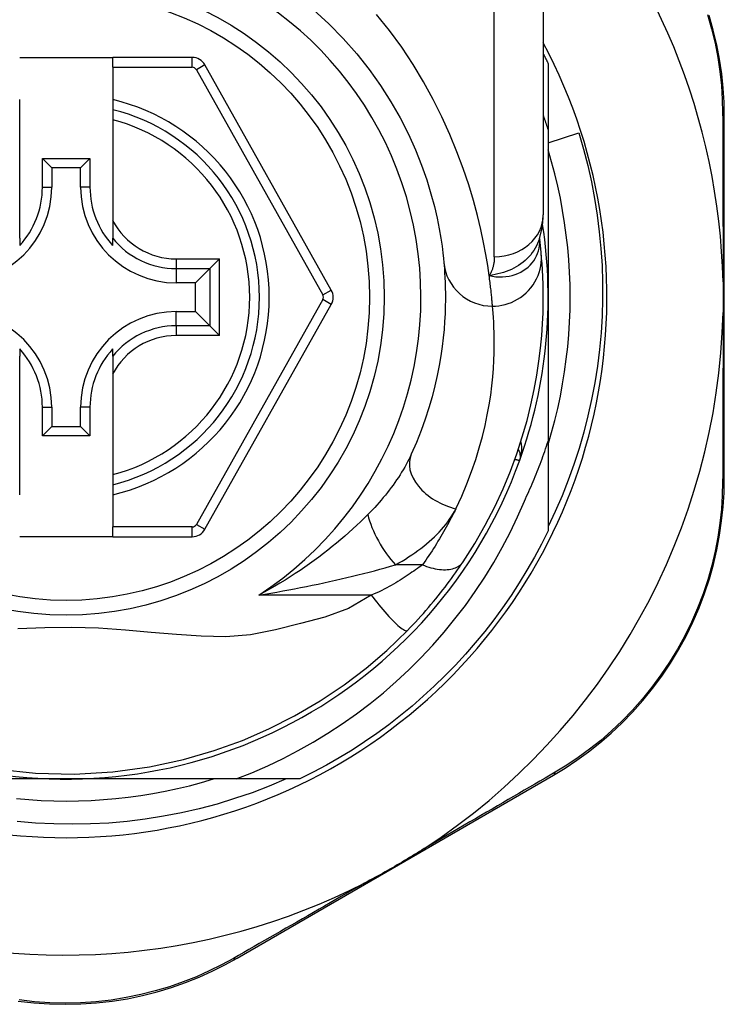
# Model space of a CAD drawing. Header units: inches. Extents: x 19 to 626, y 56 to 294.
# Tile 133 of 203: x 146.226 to 146.792, y 196.995 to 197.788. Entities that reach past the tile are written whole.
import ezdxf

# ---------------------------------------------------------------- set-up
doc = ezdxf.new("R2010")
doc.units = ezdxf.units.IN
doc.header["$MEASUREMENT"] = 0
doc.layers.add('Visible Edges(ANSI)', color=7, linetype='Continuous', lineweight=25)
doc.layers.add('Visible Tangent Edges(ANSI)', color=7, linetype='Continuous', lineweight=25)

msp = doc.modelspace()

# ---------------------------------------------------------------- linework, layer by layer
at = {"layer": 'Visible Edges(ANSI)'}
for p, q in [((146.6468, 197.86812), (146.6468, 197.63086)), ((146.22554, 197.75743), (146.30034, 197.75743)), ((146.36429, 197.75743), (146.30034, 197.75743)), ((146.30034, 197.74955), (146.30034, 197.75743)), ((146.30034, 197.74955), (146.30034, 197.72347)), ((146.47623, 197.57021), (146.37459, 197.75139)), ((146.65073, 197.75251), (146.65073, 197.69945)), ((146.22554, 197.71537), (146.22554, 197.72347)), ((146.30034, 197.72347), (146.30034, 197.71537)), ((146.22554, 197.70725), (146.22554, 197.71537)), ((146.30034, 197.71537), (146.30034, 197.70725)), ((146.22554, 197.62627), (146.22554, 197.70725)), ((146.30034, 197.70725), (146.30034, 197.62627)), ((146.79247, 197.41819), (146.79247, 197.71027)), ((146.65073, 197.69945), (146.65073, 197.56443)), ((146.65073, 197.68868), (146.67534, 197.69661)), ((146.24379, 197.65301), (146.24379, 197.67609)), ((146.24379, 197.67609), (146.25137, 197.66851)), ((146.24379, 197.67609), (146.28208, 197.67609)), ((146.28208, 197.67609), (146.2745, 197.66851)), ((146.28208, 197.67609), (146.28208, 197.65301)), ((146.25137, 197.66851), (146.25137, 197.65301)), ((146.2745, 197.66851), (146.25137, 197.66851)), ((146.2745, 197.65301), (146.2745, 197.66851)), ((146.22554, 197.61199), (146.22554, 197.62627)), ((146.30034, 197.62627), (146.30034, 197.61199)), ((146.22554, 197.61199), (146.22554, 197.60608)), ((146.30034, 197.60608), (146.30034, 197.61199)), ((146.64388, 197.61168), (146.64387, 197.61173)), ((146.38629, 197.59526), (146.37845, 197.58742)), ((146.37845, 197.58742), (146.36702, 197.57599)), ((146.36702, 197.57599), (146.35152, 197.57599)), ((146.36702, 197.55286), (146.36702, 197.57599)), ((146.65073, 197.56443), (146.65073, 197.44851)), ((146.37459, 197.37763), (146.47623, 197.55865)), ((146.35152, 197.55286), (146.36702, 197.55286)), ((146.37845, 197.54143), (146.36702, 197.55286)), ((146.37845, 197.54143), (146.38629, 197.53359)), ((146.22554, 197.52277), (146.22554, 197.51686)), ((146.22554, 197.50258), (146.22554, 197.51686)), ((146.30034, 197.51686), (146.30034, 197.52277)), ((146.30034, 197.51686), (146.30034, 197.50258)), ((146.22554, 197.4216), (146.22554, 197.50258)), ((146.30034, 197.50258), (146.30034, 197.4216)), ((146.24379, 197.45276), (146.24379, 197.47584)), ((146.25137, 197.47584), (146.25137, 197.46034)), ((146.2745, 197.46034), (146.2745, 197.47584)), ((146.28208, 197.47584), (146.28208, 197.45276)), ((146.24379, 197.45276), (146.25137, 197.46034)), ((146.25137, 197.46034), (146.2745, 197.46034)), ((146.28208, 197.45276), (146.2745, 197.46034)), ((146.28208, 197.45276), (146.24379, 197.45276)), ((146.65073, 197.44851), (146.65073, 197.37634)), ((146.22554, 197.41348), (146.22554, 197.4216)), ((146.30034, 197.4216), (146.30034, 197.41348)), ((146.22554, 197.40538), (146.22554, 197.41348)), ((146.30034, 197.41348), (146.30034, 197.40538)), ((146.30034, 197.40538), (146.30034, 197.37947)), ((146.30034, 197.3716), (146.30034, 197.37947)), ((146.30034, 197.3716), (146.22554, 197.3716)), ((146.30034, 197.3716), (146.36429, 197.3716)), ((146.26294, 197.17663), (146.10703, 197.17663)), ((146.39964, 197.17663), (146.26294, 197.17663)), ((146.45102, 197.17663), (146.39964, 197.17663)), ((146.4004, 197.0323), (146.65496, 197.1797))]:
    msp.add_line(p, q, dxfattribs=at)
at = {"layer": 'Visible Edges(ANSI)', "flags": 128}
for points in [[(146.46203, 197.79563), (146.47432, 197.78444), (146.48591, 197.77269), (146.49674, 197.76046), (146.50678, 197.74783), (146.51594, 197.7349), (146.52423, 197.7218), (146.53166, 197.70868), (146.53824, 197.69567), (146.54399, 197.68293), (146.54893, 197.6706), (146.55308, 197.65881), (146.55647, 197.64773), (146.55922, 197.63746), (146.56142, 197.62807), (146.56313, 197.61959), (146.56443, 197.61207), (146.56537, 197.60555), (146.56603, 197.60008), (146.56647, 197.5957), (146.56677, 197.59245)], [(146.79247, 197.71027), (146.79224, 197.72141), (146.79154, 197.73277), (146.79036, 197.74431), (146.78865, 197.75596), (146.78641, 197.76769), (146.78364, 197.77946), (146.78031, 197.79122)], [(146.6468, 197.76042), (146.64696, 197.76009), (146.64713, 197.75976), (146.6473, 197.75944), (146.64746, 197.75911), (146.64763, 197.75878), (146.6478, 197.75845), (146.64796, 197.75812), (146.64813, 197.75779), (146.64829, 197.75746), (146.64846, 197.75713), (146.64862, 197.75681), (146.64878, 197.75648), (146.64895, 197.75615), (146.64911, 197.75582), (146.64928, 197.75549), (146.64944, 197.75516), (146.6496, 197.75483), (146.64976, 197.7545), (146.64993, 197.75417), (146.65009, 197.75383), (146.65025, 197.7535), (146.65041, 197.75317), (146.65057, 197.75284), (146.65073, 197.75251)], [(146.65073, 197.69945), (146.65058, 197.69994), (146.65042, 197.70042), (146.65026, 197.70091), (146.6501, 197.70139), (146.64994, 197.70188), (146.64978, 197.70236), (146.64962, 197.70285), (146.64946, 197.70333), (146.6493, 197.70381), (146.64913, 197.7043), (146.64897, 197.70478), (146.64881, 197.70527), (146.64864, 197.70575), (146.64848, 197.70623), (146.64831, 197.70672), (146.64815, 197.7072), (146.64798, 197.70768), (146.64781, 197.70816), (146.64764, 197.70865), (146.64748, 197.70913), (146.64731, 197.70961), (146.64714, 197.71009), (146.64697, 197.71057), (146.6468, 197.71105)], [(146.67534, 197.69661), (146.67915, 197.68356), (146.68254, 197.67041), (146.68551, 197.65718), (146.68806, 197.64386), (146.6902, 197.63048), (146.69191, 197.61705), (146.6932, 197.60357), (146.69407, 197.59005), (146.69451, 197.57651), (146.69453, 197.56295), (146.69413, 197.54938), (146.69329, 197.53582), (146.69203, 197.52228), (146.69034, 197.5088), (146.68823, 197.4954), (146.6857, 197.48208), (146.68276, 197.46885), (146.6794, 197.45573), (146.67563, 197.44272), (146.67146, 197.42984), (146.66688, 197.41709), (146.66189, 197.40449), (146.65651, 197.39204), (146.65073, 197.37975)], [(146.65073, 197.44587), (146.65355, 197.4555), (146.65612, 197.46519), (146.65845, 197.47494), (146.66054, 197.48474), (146.66239, 197.4946), (146.664, 197.50449), (146.66535, 197.51443), (146.66647, 197.52439), (146.66733, 197.53438), (146.66795, 197.54438), (146.66833, 197.5544), (146.66845, 197.56443), (146.66833, 197.57445), (146.66795, 197.58447), (146.66733, 197.59448), (146.66647, 197.60446), (146.66535, 197.61443), (146.664, 197.62436), (146.66239, 197.63426), (146.66054, 197.64411), (146.65845, 197.65392), (146.65612, 197.66367), (146.65355, 197.67336), (146.65073, 197.68298)], [(146.64377, 197.61143), (146.64609, 197.62132), (146.6468, 197.63086)], [(146.64517, 197.59968), (146.64514, 197.60002), (146.64511, 197.60038), (146.64507, 197.60075), (146.64504, 197.60113), (146.645, 197.60152), (146.64496, 197.60194), (146.64492, 197.60236), (146.64487, 197.6028), (146.64483, 197.60325), (146.64478, 197.60372), (146.64473, 197.6042), (146.64468, 197.60469), (146.64462, 197.6052), (146.64457, 197.60572), (146.64451, 197.60625), (146.64445, 197.6068), (146.64439, 197.60736), (146.64432, 197.60794), (146.64425, 197.60853), (146.64418, 197.60913), (146.64411, 197.60975), (146.64404, 197.61038), (146.64396, 197.61102), (146.64388, 197.61168)], [(146.58232, 197.35149), (146.5917, 197.36627), (146.60016, 197.38104), (146.60774, 197.39573), (146.61447, 197.41024), (146.62038, 197.42449), (146.62552, 197.43842), (146.62995, 197.45197), (146.63373, 197.46512), (146.6369, 197.47782), (146.63952, 197.49003), (146.64164, 197.50173), (146.64332, 197.51288), (146.64461, 197.52348), (146.64555, 197.53351), (146.64619, 197.54294), (146.64659, 197.55177), (146.64677, 197.55999), (146.64678, 197.56758), (146.64666, 197.57454), (146.64644, 197.58087), (146.64616, 197.58655), (146.64583, 197.59158), (146.6455, 197.59596), (146.64517, 197.59968)], [(146.56677, 197.59245), (146.56698, 197.58999), (146.56721, 197.58715), (146.56743, 197.58393), (146.56764, 197.58033), (146.56782, 197.57636), (146.56796, 197.57202), (146.56804, 197.56731), (146.56805, 197.56224), (146.56796, 197.55683), (146.56777, 197.55107), (146.56745, 197.54497), (146.56697, 197.53853), (146.56631, 197.53176), (146.56546, 197.52466), (146.56438, 197.51723), (146.56306, 197.50947), (146.56147, 197.50139), (146.55958, 197.49301), (146.55736, 197.48437), (146.5548, 197.47548), (146.55186, 197.46636), (146.54854, 197.45706), (146.5448, 197.44758), (146.54061, 197.43796)], [(146.79147, 197.57675), (146.79149, 197.57572), (146.79151, 197.57469), (146.79153, 197.57366), (146.79155, 197.57263), (146.79156, 197.5716), (146.79157, 197.57057), (146.79158, 197.56954), (146.79159, 197.56852), (146.7916, 197.56749), (146.7916, 197.56647), (146.7916, 197.56544), (146.79161, 197.56442), (146.7916, 197.56339), (146.7916, 197.56237), (146.7916, 197.56134), (146.79159, 197.56032), (146.79158, 197.55929), (146.79157, 197.55827), (146.79156, 197.55724), (146.79155, 197.55622), (146.79153, 197.55519), (146.79151, 197.55416), (146.79149, 197.55313), (146.79147, 197.55211)], [(146.63159, 197.40029), (146.63251, 197.40225), (146.63342, 197.40421), (146.63432, 197.40618), (146.63521, 197.40816), (146.63609, 197.41013), (146.63696, 197.41211), (146.63782, 197.4141), (146.63866, 197.41609), (146.6395, 197.41809), (146.64032, 197.42009), (146.64114, 197.42209), (146.64194, 197.4241), (146.64273, 197.42611), (146.64351, 197.42813), (146.64429, 197.43015), (146.64505, 197.43217), (146.64579, 197.4342), (146.64653, 197.43623), (146.64726, 197.43827), (146.64798, 197.44031), (146.64868, 197.44235), (146.64938, 197.4444), (146.65006, 197.44645), (146.65073, 197.44851)], [(146.65496, 197.1797), (146.66444, 197.18544), (146.67389, 197.19171), (146.68324, 197.19848), (146.69244, 197.20577), (146.70144, 197.21354), (146.7102, 197.2218), (146.71869, 197.23053), (146.72687, 197.23972), (146.73468, 197.24937), (146.7421, 197.25944), (146.74909, 197.26988), (146.75562, 197.28064), (146.76166, 197.29168), (146.76719, 197.30296), (146.77218, 197.31442), (146.77659, 197.32602), (146.78043, 197.33769), (146.78371, 197.3494), (146.78645, 197.36111), (146.78865, 197.37277), (146.79034, 197.38435), (146.79153, 197.39581), (146.79223, 197.4071), (146.79247, 197.41819)], [(146.39964, 197.17663), (146.41244, 197.18172), (146.42506, 197.18724), (146.43749, 197.19317), (146.44972, 197.19953), (146.46175, 197.2063), (146.47355, 197.21348), (146.48512, 197.22107), (146.49641, 197.22903), (146.50741, 197.23736), (146.51813, 197.24606), (146.52854, 197.25511), (146.53864, 197.26451), (146.54842, 197.27425), (146.55786, 197.28432), (146.56697, 197.29471), (146.57573, 197.30542), (146.5841, 197.3164), (146.59209, 197.32766), (146.59969, 197.33917), (146.6069, 197.35094), (146.61369, 197.36294), (146.62008, 197.37517), (146.62605, 197.38763), (146.63159, 197.40029)], [(146.65073, 197.37634), (146.64535, 197.36563), (146.63967, 197.35507), (146.63371, 197.34467), (146.62745, 197.33444), (146.62091, 197.32439), (146.6141, 197.31453), (146.60701, 197.30486), (146.59966, 197.29539), (146.59204, 197.28613), (146.58418, 197.27708), (146.57606, 197.26826), (146.5677, 197.25966), (146.55911, 197.2513), (146.55028, 197.24319), (146.54124, 197.23532), (146.53197, 197.22771), (146.5225, 197.22035), (146.51283, 197.21327), (146.50297, 197.20645), (146.49292, 197.19991), (146.48269, 197.19366), (146.4723, 197.18769), (146.46174, 197.18201), (146.45102, 197.17663)], [(146.53758, 197.29625), (146.53973, 197.29847), (146.54187, 197.30071), (146.544, 197.30298), (146.54612, 197.30528), (146.54822, 197.3076), (146.55031, 197.30994), (146.55238, 197.31229), (146.55441, 197.31465), (146.55642, 197.31701), (146.55839, 197.31937), (146.56034, 197.32173), (146.56224, 197.32409), (146.56412, 197.32644), (146.56596, 197.32878), (146.56776, 197.33112), (146.56952, 197.33345), (146.57126, 197.33576), (146.57295, 197.33807), (146.57461, 197.34036), (146.57624, 197.34264), (146.57782, 197.34489), (146.57936, 197.34712), (146.58086, 197.34932), (146.58232, 197.35149)], [(146.20758, 197.18458), (146.23816, 197.18137), (146.26932, 197.18062), (146.30039, 197.18241), (146.33009, 197.18649), (146.35731, 197.19234), (146.3821, 197.19953), (146.40484, 197.20774), (146.42611, 197.21697), (146.4467, 197.22741), (146.46727, 197.23947), (146.48671, 197.25253), (146.50425, 197.26586), (146.52087, 197.28014), (146.53758, 197.29625)], [(146.2229, 197.1609), (146.23289, 197.16003), (146.24289, 197.15941), (146.25291, 197.15904), (146.26294, 197.15891), (146.27296, 197.15904), (146.28298, 197.15941), (146.29299, 197.16003), (146.30298, 197.1609), (146.31294, 197.16201), (146.32287, 197.16337), (146.33277, 197.16497), (146.34262, 197.16682), (146.35243, 197.16891), (146.36218, 197.17125), (146.37187, 197.17382), (146.38149, 197.17663)], [(146.43985, 197.17663), (146.42625, 197.17089), (146.41245, 197.16561), (146.39845, 197.16081), (146.38429, 197.1565), (146.37001, 197.15269), (146.35562, 197.14938), (146.34114, 197.14658), (146.32657, 197.14428), (146.31194, 197.14249), (146.29725, 197.1412), (146.28252, 197.14043), (146.26777, 197.14017), (146.25299, 197.14042), (146.23822, 197.14119), (146.22347, 197.14247)], [(146.55105, 197.12069), (146.54911, 197.11944), (146.54716, 197.1182), (146.54521, 197.11698), (146.54325, 197.11576), (146.54127, 197.11455), (146.53927, 197.11334), (146.53726, 197.11213), (146.53526, 197.11093), (146.53328, 197.10976), (146.53131, 197.1086), (146.52935, 197.10745), (146.52738, 197.10631), (146.52541, 197.10518), (146.52344, 197.10404), (146.52146, 197.10292), (146.51948, 197.10179), (146.51749, 197.10068), (146.51548, 197.09956), (146.51344, 197.09843), (146.51137, 197.0973), (146.50928, 197.09617), (146.5072, 197.09506), (146.50511, 197.09397), (146.50305, 197.0929)], [(146.22443, 196.99784), (146.23691, 196.99642), (146.24951, 196.99556), (146.26217, 196.99527), (146.27482, 196.99554), (146.28742, 196.99638), (146.29991, 196.99779), (146.31223, 196.99977), (146.32433, 197.0023), (146.33617, 197.00533), (146.34774, 197.00883), (146.359, 197.01278), (146.36992, 197.01713), (146.38048, 197.02186), (146.39064, 197.02693), (146.4004, 197.0323)]]:
    msp.add_lwpolyline(points, dxfattribs=at)
at = {"layer": 'Visible Edges(ANSI)'}
msp.add_circle((146.26294, 197.56443), 0.25591, dxfattribs=at)
for centre, radius, start, end in [((146.26208, 197.56443), 0.52953, 1.33308, 43.40464), ((146.26294, 197.56443), 0.43504, 151.92751, 28.07249), ((146.36429, 197.74562), 0.01181, 29.29123, 90), ((146.26294, 197.56443), 0.15551, 283.91643, 76.08357), ((146.17435, 197.65301), 0.07702, 270, 0), ((146.17435, 197.65301), 0.06944, 317.48259, 0), ((146.35152, 197.65301), 0.07702, 180, 270), ((146.35152, 197.65301), 0.06944, 180, 222.51741), ((146.26294, 197.56443), 0.3878, 171.33391, 340.21195), ((146.26294, 197.56443), 0.3878, 340.21195, 8.66609), ((146.46593, 197.56443), 0.01181, 330.68681, 29.29123), ((146.17435, 197.47584), 0.07702, 0, 90), ((146.35152, 197.47584), 0.07702, 90, 180), ((146.26208, 197.56443), 0.52953, 303.07249, 358.66692), ((146.17435, 197.47584), 0.06944, 0, 42.51741), ((146.35152, 197.47584), 0.06944, 137.48259, 180), ((146.61857, 197.43647), 0.00984, 340.21195, 33.93658), ((146.36429, 197.38341), 0.01181, 270, 330.68681), ((146.26208, 197.56443), 0.52953, 251.08535, 297.06854)]:
    msp.add_arc(centre, radius, start, end, dxfattribs=at)
at = {"layer": 'Visible Tangent Edges(ANSI)'}
for p, q in [((146.60743, 197.59696), (146.60743, 197.86812)), ((146.36429, 197.74955), (146.36429, 197.75743)), ((146.30034, 197.74955), (146.36429, 197.74955)), ((146.37459, 197.75139), (146.36772, 197.74754)), ((146.36772, 197.74754), (146.46936, 197.56636)), ((146.24379, 197.65301), (146.25137, 197.65301)), ((146.28208, 197.65301), (146.2745, 197.65301)), ((146.35152, 197.59526), (146.38629, 197.59526)), ((146.35152, 197.59526), (146.35152, 197.58742)), ((146.38629, 197.53359), (146.38629, 197.59526)), ((146.35152, 197.58742), (146.37845, 197.58742)), ((146.35152, 197.58742), (146.35152, 197.57599)), ((146.37845, 197.58742), (146.37845, 197.54143)), ((146.46936, 197.56636), (146.47623, 197.57021)), ((146.46936, 197.5625), (146.36772, 197.38148)), ((146.47623, 197.55865), (146.46936, 197.5625)), ((146.35152, 197.54143), (146.35152, 197.55286)), ((146.35152, 197.54143), (146.35152, 197.53359)), ((146.37845, 197.54143), (146.35152, 197.54143)), ((146.38629, 197.53359), (146.35152, 197.53359)), ((146.24379, 197.47584), (146.25137, 197.47584)), ((146.28208, 197.47584), (146.2745, 197.47584)), ((146.36429, 197.37947), (146.30034, 197.37947)), ((146.36429, 197.3716), (146.36429, 197.37947)), ((146.36772, 197.38148), (146.37459, 197.37763)), ((146.54956, 197.34902), (146.5279, 197.34902)), ((146.50841, 197.32472), (146.4179, 197.32472))]:
    msp.add_line(p, q, dxfattribs=at)
at = {"layer": 'Visible Tangent Edges(ANSI)', "flags": 128}
for points in [[(146.60329, 197.5819), (146.60212, 197.58987), (146.60066, 197.59873), (146.59884, 197.60845), (146.5966, 197.61897), (146.59391, 197.63025), (146.59069, 197.64224), (146.58687, 197.65486), (146.58242, 197.66801), (146.57734, 197.68157), (146.57161, 197.69544), (146.56523, 197.7095), (146.55818, 197.72366), (146.55045, 197.73779), (146.54204, 197.7518), (146.53292, 197.76557), (146.52315, 197.77903), (146.51275, 197.7921)], [(146.77899, 197.79191), (146.78227, 197.7804), (146.78502, 197.76889), (146.78724, 197.75741), (146.78895, 197.746), (146.79015, 197.73472), (146.79087, 197.7236), (146.79114, 197.71271)], [(146.79114, 197.71271), (146.79116, 197.70747), (146.79118, 197.7022), (146.7912, 197.69688), (146.79122, 197.69152), (146.79124, 197.68612), (146.79126, 197.68067), (146.79128, 197.67519), (146.7913, 197.66967), (146.79131, 197.6641), (146.79133, 197.6585), (146.79135, 197.65287), (146.79136, 197.64719), (146.79138, 197.64148), (146.79139, 197.63574), (146.7914, 197.62996), (146.79141, 197.62415), (146.79142, 197.61831), (146.79143, 197.61244), (146.79144, 197.60654), (146.79145, 197.60061), (146.79146, 197.59467), (146.79146, 197.5887), (146.79147, 197.58273), (146.79147, 197.57675)], [(146.64378, 197.61144), (146.64308, 197.60948), (146.64228, 197.60757), (146.64137, 197.60569), (146.64035, 197.60385), (146.63922, 197.60206), (146.638, 197.60033), (146.63669, 197.59866), (146.63528, 197.59705), (146.63378, 197.59551), (146.63219, 197.59404), (146.63053, 197.59264), (146.62878, 197.59132), (146.62696, 197.59007), (146.62507, 197.58891), (146.62313, 197.58784), (146.62112, 197.58686), (146.61906, 197.58596), (146.61695, 197.58514), (146.61479, 197.58441), (146.61258, 197.58375), (146.61032, 197.58318), (146.60802, 197.58268), (146.60567, 197.58225), (146.60329, 197.5819)], [(146.60329, 197.5819), (146.60602, 197.58132), (146.60875, 197.58095), (146.61144, 197.58078), (146.6141, 197.58081), (146.61671, 197.58102), (146.61926, 197.58141), (146.62174, 197.58198), (146.62415, 197.58272), (146.62645, 197.58362), (146.62866, 197.58468), (146.63074, 197.58588), (146.6327, 197.58722), (146.63453, 197.58869), (146.63622, 197.59028), (146.63776, 197.59198), (146.63914, 197.59378), (146.64036, 197.59567), (146.64141, 197.59763), (146.64229, 197.59966), (146.64299, 197.60174), (146.64351, 197.60387), (146.64385, 197.60604), (146.644, 197.60822), (146.64397, 197.6104)], [(146.64397, 197.6104), (146.64397, 197.61048), (146.64396, 197.61055), (146.64396, 197.61062), (146.64396, 197.61069), (146.64395, 197.61076), (146.64395, 197.61082), (146.64394, 197.61088), (146.64394, 197.61094), (146.64394, 197.611), (146.64393, 197.61106), (146.64393, 197.61112), (146.64392, 197.61117), (146.64392, 197.61122), (146.64392, 197.61127), (146.64391, 197.61132), (146.64391, 197.61137), (146.6439, 197.61141), (146.6439, 197.61145), (146.6439, 197.6115), (146.64389, 197.61154), (146.64389, 197.61158), (146.64388, 197.61161), (146.64388, 197.61165), (146.64388, 197.61168)], [(146.60743, 197.59696), (146.60742, 197.59627), (146.6074, 197.59558), (146.60736, 197.5949), (146.60732, 197.59422), (146.60725, 197.59355), (146.60718, 197.59288), (146.60709, 197.59222), (146.60698, 197.59156), (146.60686, 197.59091), (146.60673, 197.59026), (146.60658, 197.58962), (146.60642, 197.58898), (146.60624, 197.58836), (146.60605, 197.58773), (146.60584, 197.58712), (146.60562, 197.58651), (146.60538, 197.58591), (146.60512, 197.58531), (146.60486, 197.58473), (146.60457, 197.58414), (146.60427, 197.58357), (146.60396, 197.583), (146.60363, 197.58245), (146.60329, 197.5819)], [(146.60597, 197.5572), (146.60842, 197.55728), (146.61093, 197.55752), (146.61348, 197.55793), (146.61605, 197.55852), (146.61862, 197.55929), (146.62118, 197.56025), (146.6237, 197.56141), (146.62617, 197.56276), (146.62856, 197.56429), (146.63085, 197.566), (146.63301, 197.56789), (146.63504, 197.56993), (146.63691, 197.57211), (146.63861, 197.57441), (146.64013, 197.57682), (146.64145, 197.57931), (146.64258, 197.58186), (146.64351, 197.58445), (146.64424, 197.58705), (146.64478, 197.58966), (146.64513, 197.59224), (146.64531, 197.59478), (146.64532, 197.59726), (146.64517, 197.59968)], [(146.60597, 197.5572), (146.60592, 197.55779), (146.60587, 197.55841), (146.60582, 197.55908), (146.60576, 197.55978), (146.60569, 197.56052), (146.60562, 197.5613), (146.60555, 197.56213), (146.60547, 197.56299), (146.60539, 197.56388), (146.6053, 197.56482), (146.6052, 197.5658), (146.6051, 197.56681), (146.60499, 197.56786), (146.60487, 197.56895), (146.60475, 197.57008), (146.60462, 197.57124), (146.60448, 197.57245), (146.60434, 197.57368), (146.60418, 197.57496), (146.60402, 197.57627), (146.60385, 197.57762), (146.60367, 197.57901), (146.60348, 197.58044), (146.60329, 197.5819)], [(146.57644, 197.39418), (146.58116, 197.40433), (146.58539, 197.41433), (146.58915, 197.42415), (146.59246, 197.43377), (146.59535, 197.44315), (146.59785, 197.45227), (146.59999, 197.46111), (146.60179, 197.46964), (146.60328, 197.47782), (146.60449, 197.48566), (146.60546, 197.49316), (146.6062, 197.5003), (146.60674, 197.5071), (146.6071, 197.51353), (146.60732, 197.51961), (146.60742, 197.52533), (146.60741, 197.53068), (146.60732, 197.53564), (146.60716, 197.54022), (146.60696, 197.54442), (146.60672, 197.54821), (146.60647, 197.55161), (146.60621, 197.5546), (146.60597, 197.5572)], [(146.79147, 197.55211), (146.79147, 197.54612), (146.79146, 197.54013), (146.79146, 197.53416), (146.79145, 197.5282), (146.79144, 197.52227), (146.79143, 197.51636), (146.79142, 197.51048), (146.79141, 197.50463), (146.7914, 197.49881), (146.79139, 197.49301), (146.79138, 197.48725), (146.79136, 197.48152), (146.79135, 197.47583), (146.79133, 197.47017), (146.79131, 197.46454), (146.7913, 197.45895), (146.79128, 197.4534), (146.79126, 197.44789), (146.79124, 197.44242), (146.79122, 197.437), (146.7912, 197.43162), (146.79118, 197.42628), (146.79116, 197.421), (146.79113, 197.41576)], [(146.62783, 197.43314), (146.62805, 197.43375), (146.62824, 197.43436), (146.62843, 197.43498), (146.6286, 197.43561), (146.62876, 197.43623), (146.6289, 197.43687), (146.62903, 197.4375), (146.62915, 197.43814), (146.62925, 197.43877), (146.62933, 197.43941), (146.6294, 197.44005), (146.62946, 197.44069), (146.6295, 197.44133), (146.62952, 197.44196), (146.62952, 197.4426), (146.62951, 197.44324), (146.62949, 197.44387), (146.62944, 197.4445), (146.62938, 197.44513), (146.6293, 197.44576), (146.6292, 197.44638), (146.62908, 197.447), (146.62894, 197.44761), (146.62878, 197.44821)], [(146.54061, 197.43796), (146.53965, 197.43591), (146.53864, 197.43385), (146.53758, 197.43179), (146.53647, 197.42972), (146.53531, 197.42764), (146.5341, 197.42557), (146.53285, 197.42349), (146.53155, 197.42142), (146.53021, 197.41936), (146.52884, 197.4173), (146.52742, 197.41525), (146.52596, 197.41321), (146.52447, 197.41117), (146.52293, 197.40914), (146.52136, 197.40712), (146.51975, 197.40511), (146.5181, 197.40311), (146.51642, 197.40111), (146.5147, 197.39913), (146.51294, 197.39716), (146.51115, 197.3952), (146.50933, 197.39325), (146.50748, 197.39133), (146.50559, 197.38942)], [(146.62394, 197.43397), (146.62424, 197.4339), (146.62453, 197.43384), (146.62481, 197.43378), (146.62508, 197.43372), (146.62534, 197.43367), (146.62559, 197.43362), (146.62582, 197.43357), (146.62605, 197.43352), (146.62626, 197.43347), (146.62645, 197.43343), (146.62664, 197.43339), (146.62681, 197.43336), (146.62697, 197.43332), (146.62712, 197.43329), (146.62725, 197.43326), (146.62737, 197.43324), (146.62748, 197.43322), (146.62757, 197.4332), (146.62765, 197.43318), (146.62772, 197.43317), (146.62777, 197.43316), (146.6278, 197.43315), (146.62783, 197.43314), (146.62783, 197.43314)], [(146.79113, 197.41576), (146.79086, 197.40491), (146.79013, 197.39385), (146.78893, 197.38264), (146.78724, 197.37131), (146.78505, 197.3599), (146.78234, 197.34845), (146.77911, 197.33699), (146.77533, 197.32556), (146.77099, 197.31421), (146.7661, 197.30299), (146.76068, 197.29196), (146.75476, 197.28114), (146.74837, 197.2706), (146.74153, 197.26038), (146.73428, 197.25051), (146.72664, 197.24105), (146.71865, 197.23204), (146.71036, 197.22347), (146.7018, 197.21537), (146.69301, 197.20773), (146.68402, 197.20057), (146.67489, 197.19391), (146.66567, 197.18774), (146.65642, 197.18208)], [(146.5279, 197.34902), (146.53061, 197.35054), (146.53329, 197.35209), (146.53591, 197.35369), (146.53849, 197.35532), (146.54102, 197.35699), (146.5435, 197.35869), (146.54591, 197.36042), (146.54828, 197.36219), (146.55058, 197.36399), (146.55282, 197.36582), (146.555, 197.36767), (146.55711, 197.36956), (146.55916, 197.37148), (146.56113, 197.37342), (146.56304, 197.3754), (146.56487, 197.3774), (146.56663, 197.37942), (146.5683, 197.38147), (146.5699, 197.38355), (146.5714, 197.38565), (146.57281, 197.38776), (146.57413, 197.38989), (146.57534, 197.39203), (146.57644, 197.39418)], [(146.57644, 197.39418), (146.57553, 197.39233), (146.5746, 197.39047), (146.57366, 197.38861), (146.57269, 197.38674), (146.57171, 197.38487), (146.57071, 197.383), (146.5697, 197.38112), (146.56866, 197.37924), (146.56761, 197.37736), (146.56653, 197.37548), (146.56544, 197.37359), (146.56433, 197.37171), (146.56321, 197.36982), (146.56206, 197.36793), (146.5609, 197.36604), (146.55971, 197.36415), (146.55851, 197.36226), (146.55729, 197.36037), (146.55605, 197.35848), (146.5548, 197.35659), (146.55352, 197.3547), (146.55222, 197.35281), (146.5509, 197.35092), (146.54956, 197.34902)], [(146.50559, 197.38942), (146.50272, 197.38657), (146.49976, 197.38371), (146.49672, 197.38084), (146.49361, 197.37796), (146.49042, 197.37508), (146.48716, 197.37221), (146.48383, 197.36935), (146.48044, 197.3665), (146.47698, 197.36367), (146.47346, 197.36086), (146.46989, 197.35807), (146.46625, 197.3553), (146.46255, 197.35257), (146.45879, 197.34986), (146.45496, 197.34717), (146.45108, 197.34452), (146.44713, 197.34191), (146.44312, 197.33932), (146.43906, 197.33678), (146.43494, 197.33428), (146.43076, 197.33182), (146.42652, 197.3294), (146.42224, 197.32704), (146.4179, 197.32472)], [(146.54956, 197.34902), (146.55124, 197.34836), (146.55294, 197.34775), (146.55465, 197.34719), (146.55637, 197.34668), (146.55809, 197.34625), (146.5598, 197.34587), (146.5615, 197.34557), (146.56318, 197.34534), (146.56483, 197.34518), (146.56645, 197.3451), (146.56803, 197.34509), (146.56955, 197.34517), (146.57103, 197.34532), (146.57244, 197.34555), (146.57378, 197.34585), (146.57505, 197.34623), (146.57625, 197.34668), (146.57737, 197.34719), (146.57841, 197.34777), (146.57936, 197.34841), (146.58023, 197.34911), (146.58101, 197.34986), (146.58171, 197.35065), (146.58232, 197.35149)], [(146.4179, 197.32472), (146.42274, 197.3255), (146.42757, 197.32631), (146.43239, 197.32714), (146.4372, 197.32799), (146.44198, 197.32886), (146.44675, 197.32975), (146.45151, 197.33067), (146.45624, 197.33161), (146.46095, 197.33256), (146.46564, 197.33354), (146.4703, 197.33453), (146.47493, 197.33555), (146.47955, 197.33658), (146.48413, 197.33763), (146.48869, 197.3387), (146.49322, 197.33979), (146.49773, 197.3409), (146.50219, 197.34202), (146.50662, 197.34316), (146.51099, 197.34431), (146.51531, 197.34548), (146.51958, 197.34665), (146.52377, 197.34783), (146.5279, 197.34902)], [(146.54956, 197.34902), (146.54825, 197.34805), (146.54691, 197.34706), (146.54552, 197.34606), (146.5441, 197.34505), (146.54265, 197.34403), (146.54116, 197.343), (146.53963, 197.34197), (146.53808, 197.34093), (146.53649, 197.33988), (146.53488, 197.33884), (146.53323, 197.33778), (146.53155, 197.33673), (146.52983, 197.33567), (146.52809, 197.33461), (146.52632, 197.33355), (146.52452, 197.33249), (146.52269, 197.33144), (146.52083, 197.33038), (146.51892, 197.32935), (146.51694, 197.32834), (146.51489, 197.32738), (146.51278, 197.32645), (146.51062, 197.32556), (146.50841, 197.32472)], [(146.50841, 197.32472), (146.49019, 197.31396), (146.47112, 197.30689), (146.45145, 197.30168), (146.43134, 197.2966), (146.41118, 197.29255), (146.39129, 197.29113), (146.37154, 197.29147), (146.35163, 197.29285), (146.33136, 197.29467), (146.31055, 197.29648), (146.28907, 197.29792), (146.26736, 197.29865), (146.24573, 197.2984), (146.22404, 197.29752)], [(146.50841, 197.32472), (146.50988, 197.32278), (146.5114, 197.32082), (146.51295, 197.31884), (146.51454, 197.31687), (146.51615, 197.3149), (146.51778, 197.31297), (146.51941, 197.31107), (146.52103, 197.30923), (146.52263, 197.30747), (146.52419, 197.3058), (146.52571, 197.30422), (146.52717, 197.30276), (146.52857, 197.30143), (146.52989, 197.30024), (146.53111, 197.29918), (146.53225, 197.29828), (146.53328, 197.29752), (146.53422, 197.29691), (146.53504, 197.29646), (146.53576, 197.29615), (146.53636, 197.29598), (146.53687, 197.29595), (146.53727, 197.29604), (146.53758, 197.29625)], [(146.65642, 197.18208), (146.65235, 197.1797), (146.64824, 197.1773), (146.64411, 197.17489), (146.63994, 197.17245), (146.63575, 197.17), (146.63152, 197.16753), (146.62726, 197.16505), (146.62298, 197.16255), (146.61866, 197.16003), (146.61432, 197.1575), (146.60996, 197.15495), (146.60556, 197.15239), (146.60115, 197.14982), (146.5967, 197.14723), (146.59224, 197.14463), (146.58774, 197.14202), (146.58323, 197.13939), (146.57869, 197.13675), (146.57414, 197.1341), (146.56956, 197.13144), (146.56496, 197.12877), (146.56034, 197.12608), (146.5557, 197.12339), (146.55105, 197.12069)], [(146.50305, 197.0929), (146.49841, 197.09022), (146.49378, 197.08755), (146.48917, 197.08489), (146.48457, 197.08224), (146.48, 197.0796), (146.47544, 197.07697), (146.47091, 197.07436), (146.4664, 197.07176), (146.4619, 197.06917), (146.45743, 197.06659), (146.45299, 197.06404), (146.44856, 197.06149), (146.44416, 197.05896), (146.43979, 197.05645), (146.43544, 197.05395), (146.43112, 197.05146), (146.42682, 197.04899), (146.42256, 197.04654), (146.41832, 197.04411), (146.41411, 197.0417), (146.40994, 197.0393), (146.40579, 197.03692), (146.40168, 197.03457), (146.39761, 197.03223)], [(146.39761, 197.03223), (146.38804, 197.02701), (146.37807, 197.02208), (146.36772, 197.01749), (146.35702, 197.01326), (146.34598, 197.00943), (146.33465, 197.00603), (146.32305, 197.00309), (146.3112, 197.00064), (146.29913, 196.99871), (146.2869, 196.99734), (146.27456, 196.99653), (146.26217, 196.99626), (146.24978, 196.99655), (146.23744, 196.99738), (146.22521, 196.99876)]]:
    msp.add_lwpolyline(points, dxfattribs=at)
at = {"layer": 'Visible Tangent Edges(ANSI)'}
msp.add_circle((146.26294, 197.56443), 0.24409, dxfattribs=at)
for centre, radius, start, end in [((146.26294, 197.56443), 0.28543, 302.8812, 237.1188), ((146.36429, 197.74562), 0.00394, 29.29123, 90), ((146.26294, 197.56443), 0.16339, 283.23324, 76.76676), ((146.26294, 197.56443), 0.14764, 284.67485, 75.32515), ((146.35152, 197.65301), 0.05775, 207.58522, 270), ((146.35152, 197.65301), 0.06559, 218.70967, 270), ((146.46593, 197.56443), 0.00394, 330.68681, 29.29123), ((146.35152, 197.47584), 0.06559, 90, 141.29033), ((146.35152, 197.47584), 0.05775, 90, 152.41478), ((146.36429, 197.38341), 0.00394, 270, 330.68681)]:
    msp.add_arc(centre, radius, start, end, dxfattribs=at)
for centre, major_axis, ratio, start_param, end_param in [((146.78247, 197.71027), (0.01, 0), 0.487954, 0, 0.52137), ((146.60743, 197.63086), (0.03937, 0), 0.860915, 4.712389, 6.283185), ((146.84029, 197.62444), (-0.19646, -0.01245), 0.394768, 0.00408, 0.020515), ((146.60597, 197.59607), (-0.0392, -0.00362), 0.987056, 0, 1.480007), ((146.57644, 197.42164), (-0.03583, 0.01632), 0.663135, 0, 1.864107), ((146.78247, 197.41819), (0.01, 0), 0.488859, 5.761481, 6.283185), ((146.5279, 197.37333), (0.01985, -0.034), 0.367954, 4.019795, 5.274641), ((146.64995, 197.18835), (0.00501, -0.00865), 0.491578, 0, 0.522713), ((146.39539, 197.04096), (0.00501, -0.00865), 0.490887, 5.760729, 6.283185)]:
    msp.add_ellipse(centre, major_axis=major_axis, ratio=ratio, start_param=start_param, end_param=end_param, dxfattribs=at)

doc.saveas('drawing.dxf')
